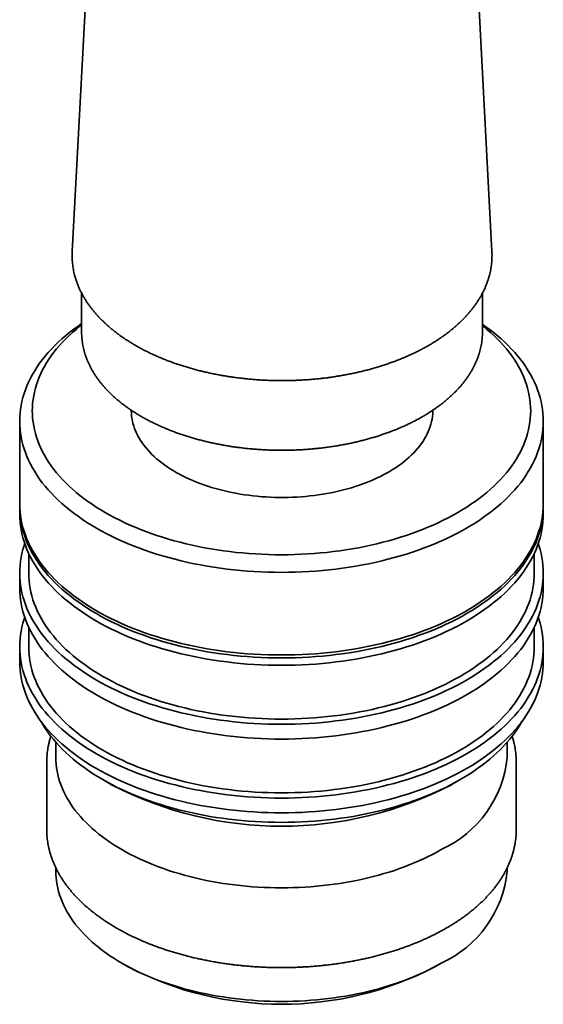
# Model space of a CAD drawing. Header units: millimetres. Extents: x 8 to 747, y 12 to 1054.
# Tile 3 of 26: x 687 to 716, y 88 to 142. Entities that reach past the tile are written whole.
import ezdxf

# ---------------------------------------------------------------- set-up
doc = ezdxf.new("R2010")
doc.units = ezdxf.units.MM

msp = doc.modelspace()

# ---------------------------------------------------------------- linework, layer by layer
at = {"color": 7, "linetype": 'Continuous', "lineweight": 35}
for p, q in [((691.593, 152.954), (690.337, 129.297)), ((713.581, 129.297), (712.325, 152.954)), ((690.859, 126.994), (690.859, 124.827)), ((713.059, 124.827), (713.059, 126.993)), ((690.859, 124.827), (690.86, 124.732)), ((693.609, 120.51), (693.609, 120.5)), ((710.309, 120.5), (710.309, 120.51)), ((687.428, 119.904), (687.428, 115.331)), ((716.428, 115.331), (716.428, 119.904)), ((687.428, 115.168), (687.428, 114.76)), ((716.428, 114.76), (716.428, 115.168)), ((687.928, 112.58), (687.928, 111.493)), ((715.928, 111.493), (715.928, 112.58)), ((687.428, 111.493), (687.428, 110.677)), ((716.428, 110.677), (716.428, 111.493)), ((687.928, 108.498), (687.928, 107.411)), ((715.928, 107.411), (715.928, 108.498)), ((687.428, 107.411), (687.428, 106.594)), ((716.428, 106.594), (716.428, 107.411)), ((689.428, 102.138), (689.428, 101.287)), ((714.428, 101.287), (714.428, 102.138)), ((688.928, 101.042), (688.928, 97.286)), ((714.928, 97.286), (714.928, 101.042)), ((692.027, 100.064), (692.522, 99.778)), ((711.334, 99.778), (711.829, 100.064)), ((688.928, 97.286), (688.93, 97.16)), ((714.927, 97.16), (714.928, 97.286)), ((689.428, 95.18), (689.428, 94.999)), ((714.428, 94.999), (714.428, 95.18)), ((693.088, 89.898), (693.442, 89.693)), ((710.415, 89.693), (710.769, 89.898))]:
    msp.add_line(p, q, dxfattribs=at)
at = {"color": 7, "linetype": 'Continuous', "lineweight": 35, "flags": 128}
for points in [[(713.059, 125.269), (713.197, 125.172), (713.432, 124.999), (713.659, 124.824), (713.878, 124.645), (714.089, 124.463), (714.292, 124.277), (714.486, 124.089), (714.671, 123.898), (714.848, 123.704), (715.016, 123.507), (715.175, 123.308), (715.325, 123.107), (715.465, 122.904), (715.597, 122.698), (715.719, 122.49), (715.831, 122.281), (715.934, 122.07), (716.028, 121.858), (716.111, 121.644), (716.186, 121.429), (716.25, 121.213), (716.304, 120.996), (716.349, 120.779), (716.384, 120.56), (716.408, 120.342), (716.423, 120.123), (716.428, 119.904), (716.423, 119.685), (716.408, 119.466), (716.384, 119.247), (716.349, 119.029), (716.304, 118.811), (716.25, 118.594), (716.186, 118.378), (716.111, 118.163), (716.028, 117.95), (715.934, 117.737), (715.831, 117.526), (715.719, 117.317), (715.597, 117.11), (715.465, 116.904), (715.325, 116.7), (715.175, 116.499), (715.016, 116.3), (714.848, 116.104), (714.671, 115.91), (714.486, 115.718), (714.292, 115.53), (714.089, 115.345), (713.878, 115.163), (713.659, 114.984), (713.432, 114.808), (713.197, 114.636), (712.954, 114.467), (712.704, 114.303), (712.446, 114.142), (712.181, 113.985), (711.909, 113.832), (711.631, 113.683), (711.345, 113.539), (711.053, 113.398), (710.755, 113.263), (710.451, 113.132), (710.141, 113.005), (709.826, 112.883), (709.505, 112.767), (709.178, 112.655), (708.847, 112.547), (708.511, 112.445), (708.171, 112.348), (707.826, 112.257), (707.477, 112.17), (707.125, 112.089), (706.769, 112.013), (706.409, 111.943), (706.047, 111.878), (705.681, 111.818), (705.313, 111.764), (704.943, 111.716), (704.571, 111.673), (704.197, 111.636), (703.821, 111.605), (703.444, 111.579), (703.066, 111.559), (702.687, 111.545), (702.308, 111.536), (701.928, 111.533), (701.549, 111.536), (701.169, 111.545), (700.791, 111.559), (700.413, 111.579), (700.036, 111.605), (699.66, 111.636), (699.286, 111.673), (698.914, 111.716), (698.543, 111.764), (698.175, 111.818), (697.81, 111.878), (697.448, 111.943), (697.088, 112.013), (696.732, 112.089), (696.379, 112.17), (696.031, 112.257), (695.686, 112.348), (695.345, 112.445), (695.01, 112.547), (694.678, 112.655), (694.352, 112.767), (694.031, 112.883), (693.715, 113.005), (693.405, 113.132), (693.101, 113.263), (692.803, 113.398), (692.511, 113.539), (692.226, 113.683), (691.947, 113.832), (691.675, 113.985), (691.41, 114.142), (691.153, 114.303), (690.902, 114.467), (690.66, 114.636), (690.425, 114.808), (690.198, 114.984), (689.979, 115.163), (689.768, 115.345), (689.565, 115.53), (689.371, 115.718), (689.186, 115.91), (689.009, 116.104), (688.841, 116.3), (688.682, 116.499), (688.532, 116.7), (688.391, 116.904), (688.26, 117.11), (688.138, 117.317), (688.025, 117.526), (687.922, 117.737), (687.829, 117.95), (687.745, 118.163), (687.671, 118.378), (687.607, 118.594), (687.552, 118.811), (687.508, 119.029), (687.473, 119.247), (687.448, 119.466), (687.433, 119.685), (687.428, 119.904), (687.433, 120.123), (687.448, 120.342), (687.473, 120.56), (687.508, 120.779), (687.552, 120.996), (687.607, 121.213), (687.671, 121.429), (687.745, 121.644), (687.829, 121.858), (687.922, 122.07), (688.025, 122.281), (688.138, 122.49), (688.26, 122.698), (688.391, 122.904), (688.532, 123.107), (688.682, 123.308), (688.841, 123.507), (689.009, 123.704), (689.186, 123.898), (689.371, 124.089), (689.565, 124.277), (689.768, 124.463), (689.979, 124.645), (690.198, 124.824), (690.425, 124.999), (690.66, 125.172), (690.859, 125.31)], [(690.859, 125.232), (690.764, 125.158), (690.555, 124.988), (690.355, 124.814), (690.162, 124.638), (689.977, 124.459), (689.801, 124.277), (689.632, 124.092), (689.473, 123.905), (689.321, 123.716), (689.179, 123.524), (689.045, 123.33), (688.92, 123.135), (688.804, 122.937), (688.697, 122.738), (688.599, 122.537), (688.51, 122.335), (688.43, 122.132), (688.359, 121.927), (688.298, 121.722), (688.246, 121.515), (688.204, 121.308), (688.171, 121.1), (688.147, 120.892), (688.133, 120.684), (688.128, 120.475), (688.133, 120.267), (688.147, 120.058), (688.171, 119.85), (688.204, 119.643), (688.246, 119.435), (688.298, 119.229), (688.359, 119.024), (688.43, 118.819), (688.51, 118.616), (688.599, 118.413), (688.697, 118.213), (688.804, 118.013), (688.92, 117.816), (689.045, 117.62), (689.179, 117.427), (689.321, 117.235), (689.473, 117.046), (689.632, 116.859), (689.801, 116.674), (689.977, 116.492), (690.162, 116.313), (690.355, 116.136), (690.555, 115.963), (690.764, 115.793), (690.98, 115.626), (691.204, 115.462), (691.435, 115.301), (691.673, 115.145), (691.918, 114.991), (692.17, 114.842), (692.429, 114.697), (692.694, 114.555), (692.966, 114.417), (693.244, 114.284), (693.527, 114.155), (693.817, 114.03), (694.112, 113.91), (694.412, 113.794), (694.718, 113.683), (695.028, 113.576), (695.344, 113.474), (695.663, 113.377), (695.987, 113.285), (696.315, 113.197), (696.647, 113.115), (696.983, 113.038), (697.322, 112.966), (697.664, 112.899), (698.009, 112.837), (698.357, 112.78), (698.707, 112.729), (699.059, 112.683), (699.414, 112.642), (699.77, 112.607), (700.127, 112.577), (700.486, 112.552), (700.846, 112.533), (701.206, 112.52), (701.567, 112.511), (701.928, 112.509), (702.29, 112.511), (702.651, 112.52), (703.011, 112.533), (703.371, 112.552), (703.73, 112.577), (704.087, 112.607), (704.443, 112.642), (704.798, 112.683), (705.15, 112.729), (705.5, 112.78), (705.848, 112.837), (706.193, 112.899), (706.535, 112.966), (706.874, 113.038), (707.209, 113.115), (707.541, 113.197), (707.869, 113.285), (708.193, 113.377), (708.513, 113.474), (708.828, 113.576), (709.139, 113.683), (709.444, 113.794), (709.745, 113.91), (710.04, 114.03), (710.329, 114.155), (710.613, 114.284), (710.891, 114.417), (711.162, 114.555), (711.428, 114.697), (711.686, 114.842), (711.939, 114.991), (712.184, 115.145), (712.422, 115.301), (712.653, 115.462), (712.877, 115.626), (713.093, 115.793), (713.301, 115.963), (713.502, 116.136), (713.695, 116.313), (713.88, 116.492), (714.056, 116.674), (714.224, 116.859), (714.384, 117.046), (714.535, 117.235), (714.678, 117.427), (714.812, 117.62), (714.937, 117.816), (715.053, 118.013), (715.16, 118.213), (715.258, 118.413), (715.347, 118.616), (715.427, 118.819), (715.497, 119.024), (715.558, 119.229), (715.61, 119.435), (715.653, 119.643), (715.686, 119.85), (715.709, 120.058), (715.724, 120.267), (715.728, 120.475), (715.724, 120.684), (715.709, 120.892), (715.686, 121.1), (715.653, 121.308), (715.61, 121.515), (715.558, 121.722), (715.497, 121.927), (715.427, 122.132), (715.347, 122.335), (715.258, 122.537), (715.16, 122.738), (715.053, 122.937), (714.937, 123.135), (714.812, 123.33), (714.678, 123.524), (714.535, 123.716), (714.384, 123.905), (714.224, 124.092), (714.056, 124.277), (713.88, 124.459), (713.695, 124.638), (713.502, 124.814), (713.301, 124.988), (713.093, 125.158), (713.059, 125.185)], [(713.057, 124.724), (713.058, 124.754), (713.059, 124.827)], [(693.609, 120.5), (693.609, 120.484), (693.613, 120.343), (693.625, 120.203), (693.643, 120.062), (693.669, 119.922), (693.702, 119.782), (693.741, 119.643), (693.788, 119.505), (693.842, 119.368), (693.903, 119.231), (693.971, 119.096), (694.045, 118.962), (694.126, 118.829), (694.214, 118.698), (694.309, 118.568), (694.41, 118.44), (694.517, 118.313), (694.631, 118.188), (694.751, 118.066), (694.877, 117.945), (695.01, 117.827), (695.148, 117.711), (695.292, 117.597), (695.442, 117.486), (695.597, 117.377), (695.758, 117.271), (695.924, 117.168), (696.095, 117.068), (696.271, 116.97), (696.452, 116.876), (696.638, 116.785), (696.829, 116.696), (697.023, 116.611), (697.222, 116.53), (697.425, 116.452), (697.632, 116.377), (697.842, 116.306), (698.056, 116.238), (698.274, 116.174), (698.494, 116.114), (698.718, 116.057), (698.944, 116.004), (699.173, 115.956), (699.404, 115.91), (699.637, 115.869), (699.873, 115.832), (700.11, 115.799), (700.349, 115.77), (700.589, 115.745), (700.83, 115.724), (701.072, 115.707), (701.315, 115.694), (701.559, 115.685), (701.803, 115.68), (702.047, 115.68), (702.291, 115.683), (702.534, 115.691), (702.777, 115.703), (703.02, 115.718), (703.261, 115.738), (703.502, 115.762), (703.741, 115.79), (703.979, 115.822), (704.214, 115.859), (704.448, 115.899)], [(704.448, 115.899), (704.68, 115.943), (704.91, 115.99), (705.137, 116.042), (705.361, 116.098), (705.582, 116.157), (705.801, 116.22), (706.016, 116.287), (706.227, 116.357), (706.435, 116.431), (706.639, 116.508), (706.839, 116.588), (707.035, 116.672), (707.227, 116.76), (707.414, 116.85), (707.596, 116.944), (707.774, 117.04), (707.946, 117.14), (708.114, 117.242), (708.276, 117.348), (708.433, 117.455), (708.584, 117.566), (708.73, 117.679), (708.87, 117.794), (709.004, 117.912), (709.132, 118.032), (709.253, 118.154), (709.369, 118.278), (709.478, 118.404), (709.581, 118.532), (709.678, 118.661), (709.767, 118.792), (709.85, 118.925), (709.927, 119.058), (709.996, 119.194), (710.059, 119.33), (710.115, 119.467), (710.164, 119.605), (710.205, 119.744), (710.24, 119.883), (710.268, 120.023), (710.288, 120.163), (710.302, 120.304), (710.308, 120.445), (710.309, 120.5)], [(687.428, 115.331), (687.433, 115.112), (687.448, 114.893), (687.473, 114.674), (687.508, 114.456), (687.552, 114.239), (687.607, 114.022), (687.671, 113.806), (687.745, 113.591), (687.829, 113.377), (687.922, 113.165), (688.025, 112.954), (688.138, 112.744), (688.26, 112.537), (688.391, 112.331), (688.532, 112.128), (688.682, 111.926), (688.841, 111.727), (689.009, 111.531), (689.186, 111.337), (689.371, 111.146), (689.565, 110.957), (689.768, 110.772), (689.979, 110.59), (690.198, 110.411), (690.425, 110.235), (690.66, 110.063), (690.902, 109.895), (691.153, 109.73), (691.41, 109.569), (691.675, 109.412), (691.947, 109.259), (692.226, 109.11), (692.511, 108.966), (692.803, 108.826), (693.101, 108.69), (693.405, 108.559), (693.715, 108.433), (694.031, 108.311), (694.352, 108.194), (694.678, 108.082), (695.01, 107.975), (695.345, 107.873), (695.686, 107.776), (696.031, 107.684), (696.379, 107.598), (696.732, 107.516), (697.088, 107.441), (697.448, 107.37), (697.81, 107.305), (698.175, 107.246), (698.543, 107.192), (698.914, 107.143), (699.286, 107.101), (699.66, 107.063), (700.036, 107.032), (700.413, 107.006), (700.791, 106.986), (701.169, 106.972), (701.549, 106.963), (701.928, 106.96), (702.308, 106.963), (702.687, 106.972), (703.066, 106.986), (703.444, 107.006), (703.821, 107.032), (704.197, 107.063), (704.571, 107.101), (704.943, 107.143), (705.313, 107.192), (705.681, 107.246), (706.047, 107.305), (706.409, 107.37), (706.769, 107.441), (707.125, 107.516), (707.477, 107.598), (707.826, 107.684), (708.171, 107.776), (708.511, 107.873), (708.847, 107.975), (709.178, 108.082), (709.505, 108.194), (709.826, 108.311), (710.141, 108.433), (710.451, 108.559), (710.755, 108.69), (711.053, 108.826), (711.345, 108.966), (711.631, 109.11), (711.909, 109.259), (712.181, 109.412), (712.446, 109.569), (712.704, 109.73), (712.954, 109.895), (713.197, 110.063), (713.432, 110.235), (713.659, 110.411), (713.878, 110.59), (714.089, 110.772), (714.292, 110.957), (714.486, 111.146), (714.671, 111.337), (714.848, 111.531), (715.016, 111.727), (715.175, 111.926), (715.325, 112.128), (715.465, 112.331), (715.597, 112.537), (715.719, 112.744), (715.831, 112.954), (715.934, 113.165), (716.028, 113.377), (716.111, 113.591), (716.186, 113.806), (716.25, 114.022), (716.304, 114.239), (716.349, 114.456), (716.384, 114.674), (716.408, 114.893), (716.423, 115.112), (716.428, 115.331)], [(687.429, 115.249), (687.428, 115.168), (687.433, 114.949), (687.448, 114.73), (687.473, 114.511), (687.508, 114.293), (687.552, 114.075), (687.607, 113.858), (687.671, 113.642), (687.745, 113.427), (687.829, 113.214), (687.922, 113.001), (688.025, 112.79), (688.138, 112.581), (688.26, 112.374), (688.391, 112.168), (688.532, 111.964), (688.682, 111.763), (688.841, 111.564), (689.009, 111.368), (689.186, 111.174), (689.371, 110.982), (689.565, 110.794), (689.768, 110.609), (689.979, 110.427), (690.198, 110.248), (690.425, 110.072), (690.66, 109.9), (690.902, 109.731), (691.153, 109.567), (691.41, 109.406), (691.675, 109.249), (691.947, 109.096), (692.226, 108.947), (692.511, 108.803), (692.803, 108.663), (693.101, 108.527), (693.405, 108.396), (693.715, 108.269), (694.031, 108.148), (694.352, 108.031), (694.678, 107.919), (695.01, 107.811), (695.345, 107.709), (695.686, 107.613), (696.031, 107.521), (696.379, 107.434), (696.732, 107.353), (697.088, 107.277), (697.448, 107.207), (697.81, 107.142), (698.175, 107.082), (698.543, 107.028), (698.914, 106.98), (699.286, 106.937), (699.66, 106.9), (700.036, 106.869), (700.413, 106.843), (700.791, 106.823), (701.169, 106.809), (701.549, 106.8), (701.928, 106.797), (702.308, 106.8), (702.687, 106.809), (703.066, 106.823), (703.444, 106.843), (703.821, 106.869), (704.197, 106.9), (704.571, 106.937), (704.943, 106.98), (705.313, 107.028), (705.681, 107.082), (706.047, 107.142), (706.409, 107.207), (706.769, 107.277), (707.125, 107.353), (707.477, 107.434), (707.826, 107.521), (708.171, 107.613), (708.511, 107.709), (708.847, 107.811), (709.178, 107.919), (709.505, 108.031), (709.826, 108.148), (710.141, 108.269), (710.451, 108.396), (710.755, 108.527), (711.053, 108.663), (711.345, 108.803), (711.631, 108.947), (711.909, 109.096), (712.181, 109.249), (712.446, 109.406), (712.704, 109.567), (712.954, 109.731), (713.197, 109.9), (713.432, 110.072), (713.659, 110.248), (713.878, 110.427), (714.089, 110.609), (714.292, 110.794), (714.486, 110.982), (714.671, 111.174), (714.848, 111.368), (715.016, 111.564), (715.175, 111.763), (715.325, 111.964), (715.465, 112.168), (715.597, 112.374), (715.719, 112.581), (715.831, 112.79), (715.934, 113.001), (716.028, 113.214), (716.111, 113.427), (716.186, 113.642), (716.25, 113.858), (716.304, 114.075), (716.349, 114.293), (716.384, 114.511), (716.408, 114.73), (716.423, 114.949), (716.428, 115.168), (716.428, 115.249)], [(687.428, 114.76), (687.433, 114.54), (687.448, 114.321), (687.473, 114.103), (687.508, 113.885), (687.552, 113.667), (687.607, 113.45), (687.671, 113.234), (687.745, 113.019), (687.829, 112.805), (687.922, 112.593), (688.025, 112.382), (688.138, 112.173), (688.26, 111.965), (688.391, 111.76), (688.532, 111.556), (688.682, 111.355), (688.841, 111.156), (689.009, 110.959), (689.186, 110.765), (689.371, 110.574), (689.565, 110.386), (689.768, 110.201), (689.979, 110.018), (690.198, 109.839), (690.425, 109.664), (690.66, 109.492), (690.902, 109.323), (691.153, 109.158), (691.41, 108.998), (691.675, 108.841), (691.947, 108.688), (692.226, 108.539), (692.511, 108.394), (692.803, 108.254), (693.101, 108.119), (693.405, 107.988), (693.715, 107.861), (694.031, 107.739), (694.352, 107.622), (694.678, 107.51), (695.01, 107.403), (695.345, 107.301), (695.686, 107.204), (696.031, 107.113), (696.379, 107.026), (696.732, 106.945), (697.088, 106.869), (697.448, 106.799), (697.81, 106.734), (698.175, 106.674), (698.543, 106.62), (698.914, 106.572), (699.286, 106.529), (699.66, 106.492), (700.036, 106.46), (700.413, 106.435), (700.791, 106.415), (701.169, 106.4), (701.549, 106.392), (701.928, 106.389), (702.308, 106.392), (702.687, 106.4), (703.066, 106.415), (703.444, 106.435), (703.821, 106.46), (704.197, 106.492), (704.571, 106.529), (704.943, 106.572), (705.313, 106.62), (705.681, 106.674), (706.047, 106.734), (706.409, 106.799), (706.769, 106.869), (707.125, 106.945), (707.477, 107.026), (707.826, 107.113), (708.171, 107.204), (708.511, 107.301), (708.847, 107.403), (709.178, 107.51), (709.505, 107.622), (709.826, 107.739), (710.141, 107.861), (710.451, 107.988), (710.755, 108.119), (711.053, 108.254), (711.345, 108.394), (711.631, 108.539), (711.909, 108.688), (712.181, 108.841), (712.446, 108.998), (712.704, 109.158), (712.954, 109.323), (713.197, 109.492), (713.432, 109.664), (713.659, 109.839), (713.878, 110.018), (714.089, 110.201), (714.292, 110.386), (714.486, 110.574), (714.671, 110.765), (714.848, 110.959), (715.016, 111.156), (715.175, 111.355), (715.325, 111.556), (715.465, 111.76), (715.597, 111.965), (715.719, 112.173), (715.831, 112.382), (715.934, 112.593), (716.028, 112.805), (716.111, 113.019), (716.186, 113.234), (716.25, 113.45), (716.304, 113.667), (716.349, 113.885), (716.384, 114.103), (716.408, 114.321), (716.423, 114.54), (716.428, 114.76), (716.428, 114.76)], [(687.707, 113.126), (687.671, 113.019), (687.607, 112.803), (687.552, 112.586), (687.508, 112.368), (687.473, 112.15), (687.448, 111.931), (687.433, 111.712), (687.428, 111.493), (687.433, 111.274), (687.448, 111.055), (687.473, 110.837), (687.508, 110.618), (687.552, 110.401), (687.607, 110.184), (687.671, 109.968), (687.745, 109.753), (687.829, 109.539), (687.922, 109.327), (688.025, 109.116), (688.138, 108.907), (688.26, 108.699), (688.391, 108.494), (688.532, 108.29), (688.682, 108.089), (688.841, 107.89), (689.009, 107.693), (689.186, 107.499), (689.371, 107.308), (689.565, 107.12), (689.768, 106.934), (689.979, 106.752), (690.198, 106.573), (690.425, 106.398), (690.66, 106.226), (690.902, 106.057), (691.153, 105.892), (691.41, 105.731), (691.675, 105.574), (691.947, 105.421), (692.226, 105.273), (692.511, 105.128), (692.803, 104.988), (693.101, 104.852), (693.405, 104.721), (693.715, 104.595), (694.031, 104.473), (694.352, 104.356), (694.678, 104.244), (695.01, 104.137), (695.345, 104.035), (695.686, 103.938), (696.031, 103.846), (696.379, 103.76), (696.732, 103.679), (697.088, 103.603), (697.448, 103.532), (697.81, 103.467), (698.175, 103.408), (698.543, 103.354), (698.914, 103.306), (699.286, 103.263), (699.66, 103.226), (700.036, 103.194), (700.413, 103.169), (700.791, 103.148), (701.169, 103.134), (701.549, 103.126), (701.928, 103.123), (702.308, 103.126), (702.687, 103.134), (703.066, 103.148), (703.444, 103.169), (703.821, 103.194), (704.197, 103.226), (704.571, 103.263), (704.943, 103.306), (705.313, 103.354), (705.681, 103.408), (706.047, 103.467), (706.409, 103.532), (706.769, 103.603), (707.125, 103.679), (707.477, 103.76), (707.826, 103.846), (708.171, 103.938), (708.511, 104.035), (708.847, 104.137), (709.178, 104.244), (709.505, 104.356), (709.826, 104.473), (710.141, 104.595), (710.451, 104.721), (710.755, 104.852), (711.053, 104.988), (711.345, 105.128), (711.631, 105.273), (711.909, 105.421), (712.181, 105.574), (712.446, 105.731), (712.704, 105.892), (712.954, 106.057), (713.197, 106.226), (713.432, 106.398), (713.659, 106.573), (713.878, 106.752), (714.089, 106.934), (714.292, 107.12), (714.486, 107.308), (714.671, 107.499), (714.848, 107.693), (715.016, 107.89), (715.175, 108.089), (715.325, 108.29), (715.465, 108.494), (715.597, 108.699), (715.719, 108.907), (715.831, 109.116), (715.934, 109.327), (716.028, 109.539), (716.111, 109.753), (716.186, 109.968), (716.25, 110.184), (716.304, 110.401), (716.349, 110.618), (716.384, 110.837), (716.408, 111.055), (716.423, 111.274), (716.428, 111.493), (716.423, 111.712), (716.408, 111.931), (716.384, 112.15), (716.349, 112.368), (716.304, 112.586), (716.25, 112.803), (716.186, 113.019), (716.15, 113.126)], [(715.928, 111.493), (715.924, 111.282), (715.909, 111.07), (715.885, 110.859), (715.852, 110.649), (715.809, 110.438), (715.756, 110.229), (715.694, 110.021), (715.622, 109.813), (715.542, 109.607), (715.451, 109.402), (715.352, 109.198), (715.243, 108.996), (715.125, 108.796), (714.998, 108.597), (714.863, 108.4), (714.718, 108.206), (714.565, 108.014), (714.402, 107.824), (714.232, 107.637), (714.053, 107.452), (713.865, 107.271), (713.67, 107.092), (713.466, 106.916), (713.255, 106.743), (713.035, 106.573), (712.808, 106.407), (712.574, 106.244), (712.332, 106.085), (712.084, 105.93), (711.828, 105.778), (711.565, 105.631), (711.296, 105.487), (711.021, 105.348), (710.739, 105.212), (710.451, 105.081), (710.157, 104.955), (709.858, 104.833), (709.553, 104.715), (709.243, 104.602), (708.928, 104.494), (708.609, 104.391), (708.284, 104.292), (707.956, 104.199), (707.623, 104.11), (707.286, 104.027), (706.946, 103.948), (706.602, 103.875), (706.255, 103.807), (705.905, 103.744), (705.552, 103.687), (705.197, 103.635), (704.839, 103.588), (704.48, 103.547), (704.118, 103.511), (703.756, 103.48), (703.392, 103.456), (703.027, 103.436), (702.661, 103.422), (702.295, 103.414), (701.928, 103.411), (701.562, 103.414), (701.196, 103.422), (700.83, 103.436), (700.465, 103.456), (700.101, 103.48), (699.738, 103.511), (699.377, 103.547), (699.018, 103.588), (698.66, 103.635), (698.305, 103.687), (697.952, 103.744), (697.602, 103.807), (697.255, 103.875), (696.911, 103.948), (696.571, 104.027), (696.234, 104.11), (695.901, 104.199), (695.572, 104.292), (695.248, 104.391), (694.928, 104.494), (694.613, 104.602), (694.303, 104.715), (693.999, 104.833), (693.699, 104.955), (693.406, 105.081), (693.118, 105.212), (692.836, 105.348), (692.561, 105.487), (692.291, 105.631), (692.029, 105.778), (691.773, 105.93), (691.524, 106.085), (691.283, 106.244), (691.048, 106.407), (690.821, 106.573), (690.602, 106.743), (690.391, 106.916), (690.187, 107.092), (689.991, 107.271), (689.804, 107.452), (689.625, 107.637), (689.454, 107.824), (689.292, 108.014), (689.139, 108.206), (688.994, 108.4), (688.858, 108.597), (688.731, 108.796), (688.614, 108.996), (688.505, 109.198), (688.405, 109.402), (688.315, 109.607), (688.234, 109.813), (688.163, 110.021), (688.101, 110.229), (688.048, 110.438), (688.005, 110.649), (687.972, 110.859), (687.948, 111.07), (687.933, 111.282), (687.928, 111.493), (687.928, 111.493)], [(687.428, 110.677), (687.433, 110.458), (687.448, 110.239), (687.473, 110.02), (687.508, 109.802), (687.552, 109.584), (687.607, 109.367), (687.671, 109.151), (687.745, 108.936), (687.829, 108.723), (687.922, 108.51), (688.025, 108.299), (688.138, 108.09), (688.26, 107.883), (688.391, 107.677), (688.532, 107.473), (688.682, 107.272), (688.841, 107.073), (689.009, 106.877), (689.186, 106.683), (689.371, 106.491), (689.565, 106.303), (689.768, 106.118), (689.979, 105.936), (690.198, 105.757), (690.425, 105.581), (690.66, 105.409), (690.902, 105.24), (691.153, 105.076), (691.41, 104.915), (691.675, 104.758), (691.947, 104.605), (692.226, 104.456), (692.511, 104.312), (692.803, 104.172), (693.101, 104.036), (693.405, 103.905), (693.715, 103.778), (694.031, 103.657), (694.352, 103.54), (694.678, 103.428), (695.01, 103.321), (695.345, 103.218), (695.686, 103.122), (696.031, 103.03), (696.379, 102.943), (696.732, 102.862), (697.088, 102.786), (697.448, 102.716), (697.81, 102.651), (698.175, 102.591), (698.543, 102.537), (698.914, 102.489), (699.286, 102.446), (699.66, 102.409), (700.036, 102.378), (700.413, 102.352), (700.791, 102.332), (701.169, 102.318), (701.549, 102.309), (701.928, 102.306), (702.308, 102.309), (702.687, 102.318), (703.066, 102.332), (703.444, 102.352), (703.821, 102.378), (704.197, 102.409), (704.571, 102.446), (704.943, 102.489), (705.313, 102.537), (705.681, 102.591), (706.047, 102.651), (706.409, 102.716), (706.769, 102.786), (707.125, 102.862), (707.477, 102.943), (707.826, 103.03), (708.171, 103.122), (708.511, 103.218), (708.847, 103.321), (709.178, 103.428), (709.505, 103.54), (709.826, 103.657), (710.141, 103.778), (710.451, 103.905), (710.755, 104.036), (711.053, 104.172), (711.345, 104.312), (711.631, 104.456), (711.909, 104.605), (712.181, 104.758), (712.446, 104.915), (712.704, 105.076), (712.954, 105.24), (713.197, 105.409), (713.432, 105.581), (713.659, 105.757), (713.878, 105.936), (714.089, 106.118), (714.292, 106.303), (714.486, 106.491), (714.671, 106.683), (714.848, 106.877), (715.016, 107.073), (715.175, 107.272), (715.325, 107.473), (715.465, 107.677), (715.597, 107.883), (715.719, 108.09), (715.831, 108.299), (715.934, 108.51), (716.028, 108.723), (716.111, 108.936), (716.186, 109.151), (716.25, 109.367), (716.304, 109.584), (716.349, 109.802), (716.384, 110.02), (716.408, 110.239), (716.423, 110.458), (716.428, 110.677)], [(687.707, 109.044), (687.671, 108.936), (687.607, 108.72), (687.552, 108.503), (687.508, 108.286), (687.473, 108.067), (687.448, 107.849), (687.433, 107.63), (687.428, 107.411), (687.433, 107.192), (687.448, 106.973), (687.473, 106.754), (687.508, 106.536), (687.552, 106.318), (687.607, 106.101), (687.671, 105.885), (687.745, 105.67), (687.829, 105.457), (687.922, 105.244), (688.025, 105.033), (688.138, 104.824), (688.26, 104.616), (688.391, 104.411), (688.532, 104.207), (688.682, 104.006), (688.841, 103.807), (689.009, 103.61), (689.186, 103.417), (689.371, 103.225), (689.565, 103.037), (689.768, 102.852), (689.979, 102.669), (690.198, 102.49), (690.425, 102.315), (690.66, 102.143), (690.902, 101.974), (691.153, 101.81), (691.41, 101.649), (691.675, 101.492), (691.947, 101.339), (692.226, 101.19), (692.511, 101.046), (692.803, 100.905), (693.101, 100.77), (693.405, 100.639), (693.715, 100.512), (694.031, 100.39), (694.352, 100.273), (694.678, 100.161), (695.01, 100.054), (695.345, 99.952), (695.686, 99.855), (696.031, 99.764), (696.379, 99.677), (696.732, 99.596), (697.088, 99.52), (697.448, 99.45), (697.81, 99.385), (698.175, 99.325), (698.543, 99.271), (698.914, 99.223), (699.286, 99.18), (699.66, 99.143), (700.036, 99.112), (700.413, 99.086), (700.791, 99.066), (701.169, 99.051), (701.549, 99.043), (701.928, 99.04), (702.308, 99.043), (702.687, 99.051), (703.066, 99.066), (703.444, 99.086), (703.821, 99.112), (704.197, 99.143), (704.571, 99.18), (704.943, 99.223), (705.313, 99.271), (705.681, 99.325), (706.047, 99.385), (706.409, 99.45), (706.769, 99.52), (707.125, 99.596), (707.477, 99.677), (707.826, 99.764), (708.171, 99.855), (708.511, 99.952), (708.847, 100.054), (709.178, 100.161), (709.505, 100.273), (709.826, 100.39), (710.141, 100.512), (710.451, 100.639), (710.755, 100.77), (711.053, 100.905), (711.345, 101.046), (711.631, 101.19), (711.909, 101.339), (712.181, 101.492), (712.446, 101.649), (712.704, 101.81), (712.954, 101.974), (713.197, 102.143), (713.432, 102.315), (713.659, 102.49), (713.878, 102.669), (714.089, 102.852), (714.292, 103.037), (714.486, 103.225), (714.671, 103.417), (714.848, 103.61), (715.016, 103.807), (715.175, 104.006), (715.325, 104.207), (715.465, 104.411), (715.597, 104.616), (715.719, 104.824), (715.831, 105.033), (715.934, 105.244), (716.028, 105.457), (716.111, 105.67), (716.186, 105.885), (716.25, 106.101), (716.304, 106.318), (716.349, 106.536), (716.384, 106.754), (716.408, 106.973), (716.423, 107.192), (716.428, 107.411), (716.423, 107.63), (716.408, 107.849), (716.384, 108.067), (716.349, 108.286), (716.304, 108.503), (716.25, 108.72), (716.186, 108.936), (716.15, 109.044)], [(715.928, 107.411), (715.924, 107.199), (715.909, 106.988), (715.885, 106.777), (715.852, 106.566), (715.809, 106.356), (715.756, 106.146), (715.694, 105.938), (715.622, 105.73), (715.542, 105.524), (715.451, 105.319), (715.352, 105.115), (715.243, 104.913), (715.125, 104.713), (714.998, 104.514), (714.863, 104.318), (714.718, 104.123), (714.565, 103.931), (714.402, 103.741), (714.232, 103.554), (714.053, 103.37), (713.865, 103.188), (713.67, 103.009), (713.466, 102.833), (713.255, 102.66), (713.035, 102.491), (712.808, 102.324), (712.574, 102.162), (712.332, 102.003), (712.084, 101.847), (711.828, 101.696), (711.565, 101.548), (711.296, 101.405), (711.021, 101.265), (710.739, 101.13), (710.451, 100.999), (710.157, 100.872), (709.858, 100.75), (709.553, 100.632), (709.243, 100.52), (708.928, 100.411), (708.609, 100.308), (708.284, 100.21), (707.956, 100.116), (707.623, 100.027), (707.286, 99.944), (706.946, 99.865), (706.602, 99.792), (706.255, 99.724), (705.905, 99.661), (705.552, 99.604), (705.197, 99.552), (704.839, 99.505), (704.48, 99.464), (704.118, 99.428), (703.756, 99.398), (703.392, 99.373), (703.027, 99.354), (702.661, 99.34), (702.295, 99.331), (701.928, 99.329), (701.562, 99.331), (701.196, 99.34), (700.83, 99.354), (700.465, 99.373), (700.101, 99.398), (699.738, 99.428), (699.377, 99.464), (699.018, 99.505), (698.66, 99.552), (698.305, 99.604), (697.952, 99.661), (697.602, 99.724), (697.255, 99.792), (696.911, 99.865), (696.571, 99.944), (696.234, 100.027), (695.901, 100.116), (695.572, 100.21), (695.248, 100.308), (694.928, 100.411), (694.613, 100.52), (694.303, 100.632), (693.999, 100.75), (693.699, 100.872), (693.406, 100.999), (693.118, 101.13), (692.836, 101.265), (692.561, 101.405), (692.291, 101.548), (692.029, 101.696), (691.773, 101.847), (691.524, 102.003), (691.283, 102.162), (691.048, 102.324), (690.821, 102.491), (690.602, 102.66), (690.391, 102.833), (690.187, 103.009), (689.991, 103.188), (689.804, 103.37), (689.625, 103.554), (689.454, 103.741), (689.292, 103.931), (689.139, 104.123), (688.994, 104.318), (688.858, 104.514), (688.731, 104.713), (688.614, 104.913), (688.505, 105.115), (688.405, 105.319), (688.315, 105.524), (688.234, 105.73), (688.163, 105.938), (688.101, 106.146), (688.048, 106.356), (688.005, 106.566), (687.972, 106.777), (687.948, 106.988), (687.933, 107.199), (687.928, 107.411), (687.928, 107.411)], [(716.428, 106.594), (716.423, 106.375), (716.408, 106.156), (716.384, 105.937), (716.349, 105.719), (716.304, 105.502), (716.25, 105.285), (716.186, 105.069), (716.111, 104.854), (716.028, 104.64), (715.934, 104.428), (715.831, 104.217), (715.719, 104.007), (715.597, 103.8), (715.465, 103.594), (715.325, 103.391), (715.175, 103.189), (715.016, 102.99), (714.848, 102.794), (714.671, 102.6), (714.486, 102.409), (714.292, 102.22), (714.089, 102.035), (713.878, 101.853), (713.659, 101.674), (713.432, 101.498), (713.197, 101.326), (712.954, 101.158), (712.704, 100.993), (712.446, 100.832), (712.181, 100.675), (711.909, 100.522), (711.631, 100.373), (711.345, 100.229), (711.053, 100.089), (710.755, 99.953), (710.451, 99.822), (710.141, 99.696), (709.826, 99.574), (709.505, 99.457), (709.178, 99.345), (708.847, 99.238), (708.511, 99.136), (708.171, 99.039), (707.826, 98.947), (707.477, 98.861), (707.125, 98.779), (706.769, 98.704), (706.409, 98.633), (706.047, 98.568), (705.681, 98.509), (705.313, 98.455), (704.943, 98.406), (704.571, 98.364), (704.197, 98.326), (703.821, 98.295), (703.444, 98.269), (703.066, 98.249), (702.687, 98.235), (702.308, 98.226), (701.928, 98.223), (701.549, 98.226), (701.169, 98.235), (700.791, 98.249), (700.413, 98.269), (700.036, 98.295), (699.66, 98.326), (699.286, 98.364), (698.914, 98.406), (698.543, 98.455), (698.175, 98.509), (697.81, 98.568), (697.448, 98.633), (697.088, 98.704), (696.732, 98.779), (696.379, 98.861), (696.031, 98.947), (695.686, 99.039), (695.345, 99.136), (695.01, 99.238), (694.678, 99.345), (694.352, 99.457), (694.031, 99.574), (693.715, 99.696), (693.405, 99.822), (693.101, 99.953), (692.803, 100.089), (692.511, 100.229), (692.226, 100.373), (691.947, 100.522), (691.675, 100.675), (691.41, 100.832), (691.153, 100.993), (690.902, 101.158), (690.66, 101.326), (690.425, 101.498), (690.198, 101.674), (689.979, 101.853), (689.768, 102.035), (689.565, 102.22), (689.371, 102.409), (689.186, 102.6), (689.009, 102.794), (688.841, 102.99), (688.682, 103.189), (688.532, 103.391), (688.391, 103.594), (688.26, 103.8), (688.138, 104.007), (688.025, 104.217), (687.922, 104.428), (687.829, 104.64), (687.745, 104.854), (687.671, 105.069), (687.607, 105.285), (687.552, 105.502), (687.508, 105.719), (687.473, 105.937), (687.448, 106.156), (687.433, 106.375), (687.428, 106.594)], [(688.615, 103.278), (688.731, 103.08), (688.858, 102.881), (688.994, 102.685), (689.139, 102.49), (689.292, 102.298), (689.454, 102.108), (689.625, 101.921), (689.804, 101.737), (689.991, 101.555), (690.187, 101.376), (690.391, 101.2), (690.602, 101.027), (690.821, 100.858), (691.048, 100.691), (691.283, 100.529), (691.524, 100.37), (691.773, 100.214), (692.029, 100.063), (692.291, 99.915), (692.561, 99.771), (692.836, 99.632), (693.118, 99.497), (693.406, 99.366), (693.699, 99.239), (693.999, 99.117), (694.303, 98.999), (694.613, 98.887), (694.928, 98.778), (695.248, 98.675), (695.572, 98.576), (695.901, 98.483), (696.234, 98.394), (696.571, 98.311), (696.911, 98.232), (697.255, 98.159), (697.602, 98.091), (697.952, 98.028), (698.305, 97.971), (698.66, 97.919), (699.018, 97.872), (699.377, 97.831), (699.738, 97.795), (700.101, 97.765), (700.465, 97.74), (700.83, 97.72), (701.196, 97.707), (701.562, 97.698), (701.928, 97.696), (702.295, 97.698), (702.661, 97.707), (703.027, 97.72), (703.392, 97.74), (703.756, 97.765), (704.118, 97.795), (704.48, 97.831), (704.839, 97.872), (705.197, 97.919), (705.552, 97.971), (705.905, 98.028), (706.255, 98.091), (706.602, 98.159), (706.946, 98.232), (707.286, 98.311), (707.623, 98.394), (707.956, 98.483), (708.284, 98.576), (708.609, 98.675), (708.928, 98.778), (709.243, 98.887), (709.553, 98.999), (709.858, 99.117), (710.157, 99.239), (710.451, 99.366), (710.739, 99.497), (711.021, 99.632), (711.296, 99.771), (711.565, 99.915), (711.828, 100.063), (712.084, 100.214), (712.332, 100.37), (712.574, 100.529), (712.808, 100.691), (713.035, 100.858), (713.255, 101.027), (713.466, 101.2), (713.67, 101.376), (713.865, 101.555), (714.053, 101.737), (714.232, 101.921), (714.402, 102.108), (714.565, 102.298), (714.718, 102.49), (714.863, 102.685), (714.998, 102.881), (715.125, 103.08), (715.242, 103.278)], [(688.93, 100.926), (688.928, 101.042), (688.93, 101.166)], [(710.767, 96.184), (710.533, 96.052), (710.292, 95.924), (710.046, 95.799), (709.795, 95.679), (709.538, 95.562), (709.276, 95.449), (709.008, 95.34), (708.736, 95.235), (708.46, 95.134), (708.178, 95.037), (707.893, 94.945), (707.603, 94.857), (707.31, 94.773), (707.013, 94.694), (706.712, 94.62), (706.408, 94.55), (706.101, 94.484), (705.791, 94.424), (705.479, 94.368), (705.164, 94.316), (704.846, 94.27), (704.527, 94.228), (704.206, 94.191), (703.884, 94.159), (703.56, 94.132), (703.235, 94.11), (702.909, 94.093), (702.583, 94.08), (702.256, 94.073), (701.928, 94.07), (701.601, 94.073), (701.274, 94.08), (700.948, 94.093), (700.622, 94.11), (700.297, 94.132), (699.973, 94.159), (699.65, 94.191), (699.329, 94.228), (699.01, 94.27), (698.693, 94.316), (698.378, 94.368), (698.066, 94.424), (697.756, 94.484), (697.449, 94.55), (697.145, 94.62), (696.844, 94.694), (696.547, 94.773), (696.253, 94.857), (695.964, 94.945), (695.678, 95.037), (695.397, 95.134), (695.12, 95.235), (694.848, 95.34), (694.581, 95.449), (694.319, 95.562), (694.062, 95.679), (693.81, 95.799), (693.564, 95.924), (693.324, 96.052), (693.09, 96.184), (692.861, 96.319), (692.639, 96.458), (692.423, 96.6), (692.214, 96.745), (692.011, 96.894), (691.816, 97.045), (691.627, 97.199), (691.445, 97.356), (691.27, 97.516), (691.103, 97.679), (690.943, 97.843), (690.791, 98.011), (690.646, 98.18), (690.509, 98.352), (690.38, 98.525), (690.259, 98.701), (690.145, 98.878), (690.04, 99.057), (689.943, 99.237), (689.854, 99.419), (689.774, 99.602), (689.702, 99.786), (689.638, 99.972), (689.582, 100.158), (689.535, 100.345), (689.497, 100.532), (689.467, 100.72), (689.445, 100.909), (689.433, 101.098), (689.428, 101.287)], [(714.927, 101.159), (714.928, 101.042), (714.927, 100.923)], [(689.428, 94.999), (689.433, 94.81), (689.445, 94.622), (689.467, 94.433), (689.497, 94.245), (689.535, 94.057), (689.582, 93.87), (689.638, 93.684), (689.702, 93.499), (689.774, 93.315), (689.854, 93.132), (689.943, 92.95), (690.04, 92.769), (690.145, 92.59), (690.259, 92.413), (690.38, 92.238), (690.509, 92.064), (690.646, 91.893), (690.791, 91.723), (690.943, 91.556), (691.103, 91.391), (691.27, 91.229), (691.445, 91.069), (691.627, 90.912), (691.816, 90.758), (692.011, 90.606), (692.214, 90.458), (692.423, 90.313), (692.639, 90.171), (692.861, 90.032), (693.09, 89.897), (693.324, 89.765), (693.564, 89.637), (693.81, 89.512), (694.062, 89.391), (694.319, 89.274), (694.581, 89.161), (694.848, 89.052), (695.12, 88.947), (695.397, 88.846), (695.678, 88.75), (695.964, 88.658), (696.253, 88.57), (696.547, 88.486), (696.844, 88.407), (697.145, 88.332), (697.449, 88.262), (697.756, 88.197), (698.066, 88.136), (698.378, 88.08), (698.693, 88.029), (699.01, 87.983), (699.329, 87.941), (699.65, 87.904), (699.973, 87.872), (700.297, 87.845), (700.622, 87.823), (700.948, 87.805), (701.274, 87.793), (701.601, 87.786), (701.928, 87.783), (702.256, 87.786), (702.583, 87.793), (702.909, 87.805), (703.235, 87.823), (703.56, 87.845), (703.884, 87.872), (704.206, 87.904), (704.527, 87.941), (704.846, 87.983), (705.164, 88.029), (705.479, 88.08), (705.791, 88.136), (706.101, 88.197), (706.408, 88.262), (706.712, 88.332), (707.013, 88.407), (707.31, 88.486), (707.603, 88.57), (707.893, 88.658), (708.178, 88.75), (708.46, 88.846), (708.736, 88.947), (709.008, 89.052), (709.276, 89.161), (709.538, 89.274), (709.795, 89.391), (710.046, 89.512), (710.292, 89.637), (710.533, 89.765), (710.767, 89.897)]]:
    msp.add_lwpolyline(points, dxfattribs=at)
at = {"color": 7, "linetype": 'Continuous', "lineweight": 35}
for centre, radius, start, end in [((708.168, 101.914), 6.292, 294.4015, 354.2784), ((701.928, 117.874), 20.395, 242.5352, 297.4648), ((708.168, 95.626), 6.292, 294.4015, 354.2784), ((701.928, 106.044), 18.422, 242.5686, 297.426)]:
    msp.add_arc(centre, radius, start, end, dxfattribs=at)
for points, knots in [([(690.338, 129.298), (690.336, 129.269), (690.331, 129.184), (690.33, 129.045), (690.334, 128.881), (690.345, 128.717), (690.362, 128.553), (690.386, 128.389), (690.415, 128.226), (690.452, 128.063), (690.494, 127.901), (690.543, 127.74), (690.599, 127.579), (690.66, 127.419), (690.728, 127.259), (690.803, 127.101), (690.883, 126.944), (690.97, 126.788), (691.063, 126.633), (691.162, 126.479), (691.268, 126.327), (691.379, 126.177), (691.497, 126.028), (691.62, 125.881), (691.749, 125.735), (691.884, 125.592), (692.025, 125.45), (692.171, 125.311), (692.323, 125.174), (692.48, 125.039), (692.643, 124.907), (692.81, 124.777), (692.983, 124.649), (693.161, 124.524), (693.343, 124.402), (693.531, 124.283), (693.723, 124.166), (693.919, 124.052), (694.12, 123.941), (694.325, 123.833), (694.535, 123.727), (694.748, 123.625), (694.966, 123.526), (695.187, 123.43), (695.412, 123.338), (695.64, 123.248), (695.872, 123.162), (696.107, 123.079), (696.345, 122.999), (696.587, 122.923), (696.831, 122.85), (697.078, 122.781), (697.327, 122.715), (697.579, 122.652), (697.834, 122.594), (698.091, 122.538), (698.349, 122.487), (698.61, 122.438), (698.873, 122.394), (699.137, 122.353), (699.403, 122.316), (699.67, 122.283), (699.938, 122.253), (700.207, 122.227), (700.478, 122.204), (700.749, 122.186), (701.021, 122.171), (701.293, 122.16), (701.566, 122.153), (701.838, 122.149), (702.082, 122.149), (702.235, 122.151), (702.298, 122.152)], [0, 0, 0, 0, 0.007541, 0.02153, 0.035515, 0.0495, 0.063489, 0.077488, 0.091501, 0.105532, 0.119587, 0.133667, 0.147777, 0.161919, 0.176095, 0.190305, 0.204552, 0.218834, 0.233151, 0.247502, 0.261886, 0.2763, 0.290744, 0.305214, 0.319709, 0.334225, 0.348761, 0.363313, 0.37788, 0.392459, 0.407049, 0.421646, 0.436251, 0.45086, 0.465472, 0.480087, 0.494702, 0.509318, 0.523933, 0.538546, 0.553157, 0.567765, 0.58237, 0.596972, 0.611571, 0.626166, 0.640757, 0.655345, 0.669929, 0.684509, 0.699086, 0.713659, 0.728228, 0.742794, 0.757357, 0.771917, 0.786474, 0.801029, 0.815581, 0.83013, 0.844678, 0.859223, 0.873767, 0.888309, 0.90285, 0.917389, 0.931928, 0.946466, 0.961003, 0.97554, 0.990077, 1, 1, 1, 1]), ([(702.298, 122.152), (702.346, 122.153), (702.485, 122.156), (702.714, 122.163), (702.986, 122.175), (703.258, 122.192), (703.529, 122.211), (703.799, 122.235), (704.068, 122.262), (704.336, 122.293), (704.602, 122.328), (704.868, 122.366), (705.131, 122.408), (705.393, 122.454), (705.653, 122.503), (705.911, 122.556), (706.167, 122.613), (706.421, 122.673), (706.672, 122.736), (706.921, 122.803), (707.167, 122.874), (707.41, 122.948), (707.651, 123.025), (707.888, 123.106), (708.122, 123.19), (708.353, 123.277), (708.58, 123.368), (708.804, 123.461), (709.024, 123.558), (709.24, 123.658), (709.452, 123.762), (709.66, 123.868), (709.864, 123.977), (710.064, 124.089), (710.259, 124.204), (710.449, 124.322), (710.635, 124.442), (710.817, 124.566), (710.993, 124.692), (711.164, 124.82), (711.33, 124.951), (711.491, 125.085), (711.647, 125.221), (711.797, 125.359), (711.942, 125.499), (712.081, 125.642), (712.215, 125.787), (712.342, 125.933), (712.464, 126.082), (712.58, 126.232), (712.69, 126.384), (712.793, 126.537), (712.891, 126.692), (712.982, 126.848), (713.067, 127.006), (713.145, 127.165), (713.218, 127.324), (713.283, 127.485), (713.343, 127.646), (713.396, 127.808), (713.442, 127.971), (713.482, 128.134), (713.516, 128.298), (713.543, 128.462), (713.564, 128.626), (713.578, 128.79), (713.586, 128.954), (713.587, 129.119), (713.585, 129.233), (713.581, 129.292), (713.58, 129.297)], [0, 0, 0, 0, 0.007972, 0.023056, 0.03814, 0.053224, 0.06831, 0.083396, 0.098485, 0.113574, 0.128666, 0.143759, 0.158855, 0.173953, 0.189053, 0.204157, 0.219263, 0.234373, 0.249486, 0.264603, 0.279723, 0.294848, 0.309976, 0.325108, 0.340245, 0.355386, 0.370531, 0.38568, 0.400834, 0.415991, 0.431153, 0.446318, 0.461487, 0.476659, 0.491833, 0.507009, 0.522186, 0.537364, 0.55254, 0.567715, 0.582885, 0.59805, 0.613209, 0.628358, 0.643497, 0.658622, 0.673732, 0.688823, 0.703893, 0.71894, 0.733961, 0.748953, 0.763914, 0.778842, 0.793734, 0.80859, 0.823408, 0.838189, 0.852931, 0.867637, 0.882307, 0.896944, 0.91155, 0.926129, 0.940685, 0.955222, 0.969745, 0.984259, 0.99877, 1, 1, 1, 1]), ([(690.86, 124.727), (690.862, 124.676), (690.866, 124.572), (690.88, 124.415), (690.899, 124.257), (690.926, 124.1), (690.958, 123.943), (690.997, 123.787), (691.043, 123.631), (691.095, 123.476), (691.153, 123.321), (691.217, 123.168), (691.288, 123.015), (691.365, 122.863), (691.448, 122.713), (691.537, 122.563), (691.633, 122.415), (691.734, 122.269), (691.842, 122.124), (691.955, 121.98), (692.075, 121.838), (692.2, 121.698), (692.331, 121.56), (692.467, 121.424), (692.609, 121.29), (692.757, 121.158), (692.91, 121.028), (693.068, 120.9), (693.231, 120.775), (693.4, 120.652), (693.573, 120.532), (693.751, 120.414), (693.934, 120.299), (694.122, 120.187), (694.314, 120.077), (694.511, 119.971), (694.712, 119.867), (694.917, 119.766), (695.126, 119.668), (695.338, 119.573), (695.555, 119.481), (695.776, 119.392), (695.999, 119.306), (696.227, 119.224), (696.457, 119.145), (696.691, 119.069), (696.928, 118.996), (697.167, 118.927), (697.41, 118.862), (697.655, 118.799), (697.902, 118.741), (698.152, 118.685), (698.404, 118.634), (698.657, 118.585), (698.913, 118.541), (699.171, 118.5), (699.43, 118.462), (699.69, 118.429), (699.952, 118.399), (700.215, 118.372), (700.479, 118.35), (700.744, 118.331), (701.009, 118.316), (701.275, 118.304), (701.542, 118.297), (701.808, 118.293), (702.075, 118.292), (702.342, 118.296), (702.608, 118.303), (702.874, 118.314), (703.14, 118.329), (703.405, 118.347), (703.669, 118.369), (703.932, 118.395), (704.194, 118.425), (704.454, 118.458), (704.714, 118.495), (704.973, 118.535), (705.145, 118.566), (705.232, 118.581)], [0, 0, 0, 0, 0.012416, 0.025117, 0.037823, 0.050537, 0.063261, 0.076, 0.088754, 0.101526, 0.114318, 0.12713, 0.139965, 0.152821, 0.165699, 0.178598, 0.191517, 0.204457, 0.217414, 0.230389, 0.243379, 0.256383, 0.269399, 0.282426, 0.295462, 0.308507, 0.321558, 0.334614, 0.347675, 0.360739, 0.373805, 0.386873, 0.399942, 0.413011, 0.42608, 0.439148, 0.452214, 0.46528, 0.478343, 0.491405, 0.504465, 0.517523, 0.530579, 0.543632, 0.556684, 0.569733, 0.58278, 0.595825, 0.608868, 0.621909, 0.634948, 0.647986, 0.661022, 0.674056, 0.687088, 0.70012, 0.71315, 0.726179, 0.739207, 0.752234, 0.76526, 0.778285, 0.79131, 0.804334, 0.817359, 0.830382, 0.843406, 0.85643, 0.869454, 0.882478, 0.895503, 0.908528, 0.921554, 0.93458, 0.947607, 0.960635, 0.973664, 0.986695, 1, 1, 1, 1]), ([(705.232, 118.581), (705.277, 118.589), (705.407, 118.613), (705.62, 118.655), (705.871, 118.708), (706.119, 118.765), (706.366, 118.825), (706.61, 118.889), (706.851, 118.956), (707.089, 119.026), (707.325, 119.1), (707.557, 119.178), (707.786, 119.258), (708.012, 119.342), (708.235, 119.429), (708.454, 119.519), (708.669, 119.612), (708.88, 119.708), (709.087, 119.808), (709.291, 119.91), (709.49, 120.015), (709.684, 120.123), (709.875, 120.234), (710.061, 120.347), (710.242, 120.464), (710.418, 120.583), (710.589, 120.704), (710.756, 120.828), (710.917, 120.954), (711.073, 121.083), (711.224, 121.214), (711.37, 121.347), (711.51, 121.482), (711.644, 121.62), (711.773, 121.759), (711.896, 121.9), (712.013, 122.043), (712.124, 122.188), (712.229, 122.334), (712.328, 122.482), (712.422, 122.631), (712.508, 122.782), (712.589, 122.933), (712.663, 123.086), (712.731, 123.24), (712.793, 123.394), (712.848, 123.55), (712.897, 123.706), (712.94, 123.862), (712.976, 124.019), (713.005, 124.177), (713.029, 124.335), (713.045, 124.493), (713.054, 124.621), (713.056, 124.696), (713.056, 124.718)], [0, 0, 0, 0, 0.0101909, 0.0295084, 0.0488284, 0.0681509, 0.0874761, 0.1068042, 0.1261352, 0.1454693, 0.1648067, 0.1841473, 0.2034914, 0.222839, 0.2421901, 0.2615447, 0.2809029, 0.3002645, 0.3196294, 0.3389975, 0.3583685, 0.3777422, 0.3971183, 0.4164961, 0.4358753, 0.4552551, 0.4746344, 0.4940124, 0.5133878, 0.5327595, 0.552126, 0.5714857, 0.5908369, 0.6101777, 0.629506, 0.6488196, 0.6681163, 0.6873936, 0.7066492, 0.7258808, 0.7450861, 0.7642631, 0.78341, 0.8025253, 0.821608, 0.8406576, 0.8596741, 0.8786583, 0.8976113, 0.9165353, 0.9354329, 0.9543072, 0.9731623, 0.9920023, 1, 1, 1, 1]), ([(689.157, 102.471), (689.149, 102.449), (689.124, 102.371), (689.086, 102.237), (689.044, 102.068), (689.009, 101.898), (688.979, 101.728), (688.957, 101.558), (688.941, 101.388), (688.932, 101.259), (688.931, 101.187), (688.931, 101.172)], [0, 0, 0, 0, 0.051083, 0.182108, 0.312967, 0.443673, 0.574242, 0.70469, 0.835039, 0.965312, 1, 1, 1, 1]), ([(714.926, 101.165), (714.926, 101.181), (714.925, 101.255), (714.916, 101.385), (714.9, 101.556), (714.878, 101.726), (714.849, 101.895), (714.814, 102.064), (714.772, 102.233), (714.734, 102.368), (714.708, 102.447), (714.7, 102.471)], [0, 0, 0, 0, 0.038117, 0.167617, 0.297137, 0.426701, 0.556335, 0.68606, 0.815899, 0.94587, 1, 1, 1, 1]), ([(688.931, 97.154), (688.931, 97.143), (688.932, 97.075), (688.94, 96.95), (688.955, 96.779), (688.978, 96.61), (689.006, 96.44), (689.041, 96.271), (689.083, 96.102), (689.131, 95.934), (689.185, 95.766), (689.245, 95.599), (689.312, 95.433), (689.385, 95.268), (689.464, 95.104), (689.55, 94.941), (689.641, 94.779), (689.739, 94.618), (689.843, 94.459), (689.953, 94.301), (690.069, 94.145), (690.191, 93.99), (690.319, 93.836), (690.452, 93.685), (690.592, 93.535), (690.737, 93.387), (690.887, 93.242), (691.044, 93.098), (691.205, 92.956), (691.372, 92.817), (691.544, 92.68), (691.721, 92.545), (691.904, 92.413), (692.091, 92.283), (692.283, 92.156), (692.48, 92.031), (692.652, 91.926), (692.759, 91.864), (692.798, 91.842)], [0, 0, 0, 0, 0.005637, 0.033983, 0.062332, 0.090691, 0.119065, 0.147459, 0.175877, 0.204325, 0.232804, 0.261317, 0.289868, 0.318457, 0.347085, 0.375751, 0.404457, 0.433199, 0.461978, 0.490791, 0.519636, 0.54851, 0.577412, 0.606338, 0.635287, 0.664255, 0.69324, 0.72224, 0.751253, 0.780276, 0.809308, 0.838347, 0.867391, 0.896439, 0.925489, 0.954541, 0.983594, 1, 1, 1, 1]), ([(692.798, 91.842), (692.835, 91.821), (692.94, 91.76), (693.118, 91.662), (693.333, 91.549), (693.553, 91.438), (693.776, 91.331), (694.004, 91.226), (694.235, 91.124), (694.47, 91.026), (694.709, 90.93), (694.952, 90.838), (695.198, 90.749), (695.447, 90.663), (695.699, 90.581), (695.954, 90.501), (696.212, 90.426), (696.473, 90.353), (696.737, 90.284), (697.003, 90.218), (697.272, 90.156), (697.543, 90.098), (697.816, 90.043), (698.091, 89.991), (698.368, 89.943), (698.646, 89.899), (698.926, 89.858), (699.208, 89.821), (699.491, 89.788), (699.775, 89.758), (700.061, 89.732), (700.347, 89.71), (700.634, 89.691), (700.921, 89.676), (701.209, 89.665), (701.498, 89.658), (701.786, 89.654), (702.075, 89.654), (702.363, 89.658), (702.652, 89.665), (702.94, 89.676), (703.227, 89.691), (703.514, 89.71), (703.8, 89.732), (704.086, 89.758), (704.37, 89.788), (704.653, 89.822), (704.934, 89.859), (705.215, 89.9), (705.493, 89.944), (705.77, 89.992), (706.045, 90.043), (706.318, 90.099), (706.589, 90.157), (706.857, 90.219), (707.123, 90.285), (707.387, 90.354), (707.648, 90.427), (707.906, 90.503), (708.161, 90.582), (708.414, 90.664), (708.663, 90.75), (708.908, 90.839), (709.151, 90.932), (709.39, 91.027), (709.625, 91.126), (709.856, 91.227), (710.084, 91.332), (710.307, 91.44), (710.527, 91.551), (710.742, 91.664), (710.953, 91.78), (711.159, 91.9), (711.361, 92.021), (711.559, 92.146), (711.751, 92.273), (711.939, 92.403), (712.122, 92.535), (712.3, 92.67), (712.472, 92.807), (712.64, 92.946), (712.802, 93.088), (712.959, 93.231), (713.11, 93.377), (713.255, 93.525), (713.395, 93.675), (713.53, 93.827), (713.658, 93.98), (713.781, 94.135), (713.897, 94.292), (714.008, 94.451), (714.113, 94.61), (714.211, 94.771), (714.303, 94.934), (714.389, 95.097), (714.469, 95.262), (714.542, 95.428), (714.61, 95.594), (714.67, 95.761), (714.725, 95.929), (714.773, 96.098), (714.814, 96.267), (714.85, 96.437), (714.878, 96.607), (714.901, 96.777), (714.916, 96.947), (714.925, 97.073), (714.926, 97.142), (714.926, 97.154)], [0, 0, 0, 0, 0.005056, 0.01464, 0.024223, 0.033805, 0.043387, 0.052967, 0.062547, 0.072125, 0.081702, 0.091278, 0.100852, 0.110425, 0.119997, 0.129568, 0.139138, 0.148706, 0.158273, 0.167839, 0.177404, 0.186968, 0.196531, 0.206094, 0.215655, 0.225215, 0.234775, 0.244334, 0.253893, 0.263451, 0.273008, 0.282565, 0.292122, 0.301678, 0.311235, 0.320791, 0.330346, 0.339902, 0.349458, 0.359014, 0.36857, 0.378126, 0.387683, 0.39724, 0.406797, 0.416355, 0.425913, 0.435472, 0.445031, 0.454591, 0.464152, 0.473714, 0.483276, 0.49284, 0.502404, 0.51197, 0.521537, 0.531105, 0.540674, 0.550244, 0.559816, 0.569389, 0.578963, 0.588539, 0.598116, 0.607694, 0.617274, 0.626855, 0.636437, 0.646021, 0.655606, 0.665191, 0.674778, 0.684366, 0.693954, 0.703542, 0.71313, 0.722719, 0.732306, 0.741892, 0.751477, 0.761059, 0.770639, 0.780215, 0.789788, 0.799356, 0.808918, 0.818473, 0.828022, 0.837562, 0.847094, 0.856615, 0.866126, 0.875626, 0.885113, 0.894588, 0.904051, 0.9135, 0.922936, 0.932359, 0.941769, 0.951168, 0.960556, 0.969934, 0.979303, 0.988665, 0.998022, 1, 1, 1, 1])]:
    msp.add_open_spline(points, degree=3, knots=knots, dxfattribs=at)

doc.saveas('drawing.dxf')
